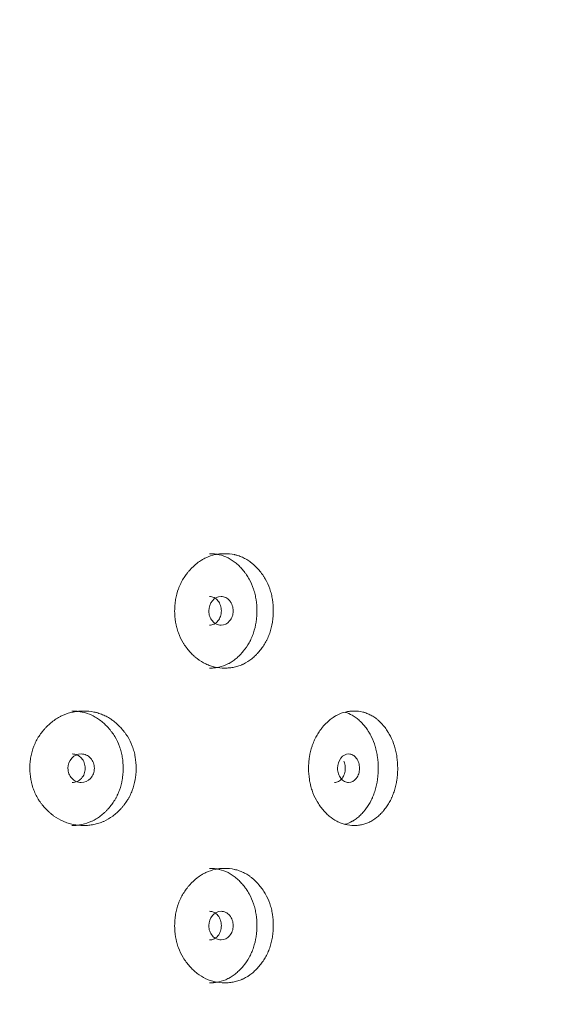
# Model space of a CAD drawing. Header units: millimetres. Extents: x 4 to 1188, y 1 to 840.
# Tile 39 of 210: x 196.39 to 201.68, y 415.82 to 425.66. Entities that reach past the tile are written whole.
import ezdxf

# ---------------------------------------------------------------- set-up
doc = ezdxf.new("R2010")
doc.units = ezdxf.units.MM
doc.layers.add('1', color=7, linetype='Continuous')
doc.styles.add('Arial Unicode MS', font='Arial Unicode MS')
doc.dimstyles.get("Standard").update_dxf_attribs({"dimtxt": 0.18, "dimasz": 0.18, "dimexe": 0.18, "dimexo": 0.0625, "dimgap": 0.09, "dimtad": 0, "dimtih": 1, "dimtoh": 1, "dimdec": 4, "dimzin": 0, "dimdsep": 46, "dimtxsty": 'Standard', "dimcen": 0.09, "dimadec": 0, "dimazin": 0, "dimtfac": 1, "dimtdec": 4, "dimtofl": 0, "dimtmove": 0, "dimatfit": 3, "dimfxl": 0, "dimtolj": 1, "dimtzin": 0, "dimarcsym": 0})

# ---------------------------------------------------------------- blocks, each defined once
blk = doc.blocks.new('_U20')
at = {"layer": '1', "color": 18, "lineweight": 35}
for p, q in [((202.0887, 543.3738), (147.6573, 543.3738)), ((149.6573, 543.3738), (149.6573, 286.2743)), ((180.6601, 286.2743), (147.6573, 286.2743))]:
    blk.add_line(p, q, dxfattribs=at)
at = {"layer": '1', "color": 18, "lineweight": 70}
for points in [[(149.6573, 543.3738), (150.4332, 539.8738), (148.8814, 539.8738)], [(149.6573, 286.2743), (148.8814, 289.7743), (150.4332, 289.7743)]]:
    blk.add_solid(points, dxfattribs=at)
at = {"layer": '1', "color": 18, "linetype": 'Continuous', "lineweight": 13, "insert": (147.5873, 404.2666), "char_height": 5, "attachment_point": 7, "rotation": 90, "line_spacing_factor": 1.047437, "style": 'Arial Unicode MS'}
blk.add_mtext('\\fArial Unicode MS|b0|i0;\\W1.0000;{\\H1.21x;(}1800{\\H1.21x;)}', dxfattribs=at)

msp = doc.modelspace()

# ---------------------------------------------------------------- linework, layer by layer
at = {"layer": '1', "color": 154, "linetype": 'Continuous', "lineweight": 13}
for points, knots in [([(198.9228, 419.7528), (198.9228, 419.7504), (198.9228, 419.748), (198.9227, 419.7433), (198.9226, 419.7361), (198.9222, 419.7195), (198.9209, 419.6957), (198.9191, 419.6768), (198.9175, 419.6626), (198.9169, 419.6579), (198.9156, 419.6485), (198.9149, 419.6438), (198.9083, 419.602), (198.8993, 419.5661), (198.8812, 419.5142), (198.8743, 419.4973), (198.8647, 419.4765), (198.8628, 419.4724), (198.8588, 419.4642), (198.8526, 419.452), (198.8461, 419.4402), (198.8326, 419.417), (198.823, 419.4022), (198.8078, 419.3808), (198.8026, 419.3738), (198.7918, 419.36), (198.7864, 419.3533), (198.7751, 419.3401), (198.7694, 419.3336), (198.7605, 419.3241), (198.7576, 419.321), (198.7516, 419.3148), (198.7485, 419.3117), (198.7333, 419.2968), (198.7207, 419.2856), (198.6816, 419.2543), (198.6538, 419.2366), (198.6205, 419.2206), (198.6168, 419.2189), (198.6093, 419.2156), (198.598, 419.2108), (198.5867, 419.2066), (198.5639, 419.1988), (198.5485, 419.1946), (198.5173, 419.1879), (198.5016, 419.1855), (198.4777, 419.1831), (198.4697, 419.1825), (198.4577, 419.1819), (198.4536, 419.1817), (198.4456, 419.1815), (198.4415, 419.1815), (198.4053, 419.1815), (198.3734, 419.1847), (198.3259, 419.1949), (198.3101, 419.1992), (198.2787, 419.2098), (198.2634, 419.2161), (198.2186, 419.2373), (198.183, 419.2594), (198.1497, 419.2867), (198.1365, 419.298), (198.13, 419.3039), (198.111, 419.322), (198.0988, 419.3346), (198.0754, 419.361), (198.0642, 419.3748), (198.0481, 419.3963), (198.0403, 419.4073), (198.0328, 419.4187), (198.0279, 419.4263), (198.0255, 419.4302), (198.0041, 419.4653), (197.9882, 419.4981), (197.969, 419.5499), (197.9621, 419.572), (197.9564, 419.5948), (197.9542, 419.604), (197.9531, 419.6086), (197.9502, 419.6225), (197.9484, 419.6318), (197.9408, 419.6784), (197.9373, 419.7253), (197.9383, 419.7727), (197.9391, 419.7917), (197.9397, 419.8012), (197.942, 419.8296), (197.9443, 419.8483), (197.9537, 419.9036), (197.9632, 419.9397), (197.9779, 419.9791), (197.9796, 419.9835), (197.983, 419.9921), (197.9884, 420.005), (197.9941, 420.0175), (198.0062, 420.0422), (198.0149, 420.058), (198.0337, 420.0887), (198.0438, 420.1035), (198.0598, 420.125), (198.0653, 420.1321), (198.0737, 420.1424), (198.0766, 420.1459), (198.0824, 420.1526), (198.0853, 420.156), (198.1118, 420.1858), (198.137, 420.2097), (198.1776, 420.241), (198.1916, 420.2507), (198.2097, 420.2619), (198.2134, 420.264), (198.2207, 420.2683), (198.2244, 420.2703), (198.2354, 420.2763), (198.2429, 420.28), (198.2803, 420.2975), (198.3111, 420.3077), (198.3506, 420.3161), (198.3625, 420.3183), (198.3745, 420.32), (198.3826, 420.3211), (198.3866, 420.3215), (198.4068, 420.3236), (198.4228, 420.3243), (198.4708, 420.3243), (198.5026, 420.3212), (198.5381, 420.3135), (198.542, 420.3126), (198.5499, 420.3106), (198.5615, 420.3075), (198.5884, 420.2992), (198.6255, 420.2838), (198.661, 420.264), (198.685, 420.2478), (198.6951, 420.2403), (198.7018, 420.2352), (198.7052, 420.2326), (198.7348, 420.2088), (198.7589, 420.1848), (198.7925, 420.1452), (198.8033, 420.1315), (198.8161, 420.1134), (198.8186, 420.1097), (198.8236, 420.1024), (198.8309, 420.0913), (198.8378, 420.0799), (198.8601, 420.0414), (198.8752, 420.0086), (198.8904, 419.965), (198.8933, 419.9562), (198.8986, 419.9382), (198.901, 419.9292), (198.9077, 419.902), (198.9114, 419.8838), (198.9201, 419.8284), (198.9228, 419.7909), (198.9228, 419.7528)], [0, 0, 0, 0, 0.001953, 0.001953, 0.003906, 0.007812, 0.015625, 0.023437, 0.023437, 0.027344, 0.027344, 0.03125, 0.03125, 0.0625, 0.0625, 0.078125, 0.078125, 0.082031, 0.082031, 0.085937, 0.09375, 0.09375, 0.109375, 0.109375, 0.117187, 0.117187, 0.125, 0.125, 0.132812, 0.132812, 0.136719, 0.136719, 0.140625, 0.140625, 0.15625, 0.15625, 0.1875, 0.1875, 0.191406, 0.191406, 0.195312, 0.203125, 0.203125, 0.21875, 0.21875, 0.234375, 0.234375, 0.242188, 0.242188, 0.246094, 0.246094, 0.25, 0.25, 0.28125, 0.28125, 0.296875, 0.296875, 0.3125, 0.3125, 0.34375, 0.351563, 0.351563, 0.359375, 0.359375, 0.375, 0.375, 0.390625, 0.390625, 0.398438, 0.402344, 0.402344, 0.40625, 0.40625, 0.4375, 0.4375, 0.453125, 0.457031, 0.457031, 0.460938, 0.460938, 0.46875, 0.46875, 0.5, 0.507813, 0.507813, 0.515625, 0.515625, 0.53125, 0.53125, 0.5625, 0.5625, 0.566406, 0.566406, 0.570313, 0.578125, 0.578125, 0.59375, 0.59375, 0.609375, 0.609375, 0.617188, 0.617188, 0.621094, 0.621094, 0.625, 0.625, 0.65625, 0.65625, 0.671875, 0.671875, 0.675781, 0.675781, 0.679688, 0.679688, 0.6875, 0.6875, 0.71875, 0.71875, 0.726563, 0.730469, 0.730469, 0.734375, 0.734375, 0.75, 0.75, 0.78125, 0.78125, 0.785156, 0.785156, 0.789063, 0.796875, 0.8125, 0.828125, 0.835938, 0.839844, 0.839844, 0.84375, 0.84375, 0.875, 0.875, 0.890625, 0.890625, 0.894531, 0.894531, 0.898438, 0.90625, 0.90625, 0.9375, 0.9375, 0.945313, 0.945313, 0.953125, 0.953125, 0.96875, 0.96875, 1, 1, 1, 1]), ([(198.2869, 420.3243), (198.2871, 420.3243), (198.2873, 420.3243), (198.3032, 420.3243), (198.319, 420.3235), (198.3425, 420.321), (198.3543, 420.3194), (198.366, 420.3173), (198.3739, 420.3157), (198.3778, 420.3149), (198.4127, 420.307), (198.4574, 420.2909), (198.5062, 420.2626), (198.5264, 420.2483), (198.5397, 420.2384), (198.5463, 420.2332), (198.5654, 420.2172), (198.5777, 420.2058), (198.6012, 420.1817), (198.6125, 420.169), (198.6288, 420.1491), (198.6368, 420.1389), (198.6445, 420.1284), (198.6496, 420.1213), (198.6521, 420.1177), (198.6644, 420.0996), (198.6736, 420.0847), (198.6993, 420.0386), (198.7138, 420.0059), (198.7268, 419.9669), (198.7283, 419.9625), (198.731, 419.9537), (198.7323, 419.9493), (198.7361, 419.936), (198.7384, 419.9271), (198.7448, 419.9002), (198.7483, 419.8821), (198.7565, 419.8274), (198.7591, 419.7904), (198.7591, 419.7528)], [0, 0, 0, 0, 0.000687, 0.000687, 0.063144, 0.063144, 0.094373, 0.109987, 0.109987, 0.125601, 0.125601, 0.250515, 0.312972, 0.344201, 0.344201, 0.375429, 0.375429, 0.437886, 0.437886, 0.500344, 0.500344, 0.531572, 0.547186, 0.547186, 0.562801, 0.562801, 0.625258, 0.625258, 0.750172, 0.750172, 0.765786, 0.765786, 0.7814, 0.7814, 0.812629, 0.812629, 0.875086, 0.875086, 1, 1, 1, 1]), ([(198.2789, 419.7529), (198.2789, 419.7333), (198.2818, 419.7151), (198.2937, 419.6816), (198.3025, 419.6664), (198.3267, 419.6382), (198.3399, 419.6277), (198.3687, 419.6136), (198.3841, 419.6101), (198.4348, 419.6101), (198.4633, 419.624), (198.4989, 419.666), (198.5077, 419.6814), (198.5166, 419.7066), (198.5188, 419.7153), (198.5217, 419.7335), (198.5224, 419.7428), (198.5223, 419.7726), (198.5194, 419.7909), (198.5106, 419.8162), (198.5069, 419.8242), (198.4982, 419.8395), (198.4931, 419.8466), (198.4752, 419.8677), (198.4621, 419.8782), (198.4335, 419.8922), (198.4181, 419.8957), (198.3674, 419.8956), (198.3384, 419.8815), (198.291, 419.826), (198.2791, 419.7921), (198.2789, 419.7529)], [0, 0, 0, 0, 0.0625, 0.0625, 0.125, 0.125, 0.1875, 0.1875, 0.25, 0.25, 0.375, 0.375, 0.4375, 0.4375, 0.46875, 0.46875, 0.5, 0.5, 0.5625, 0.5625, 0.59375, 0.59375, 0.625, 0.625, 0.6875, 0.6875, 0.75, 0.75, 0.875, 0.875, 1, 1, 1, 1]), ([(198.2851, 419.6101), (198.2851, 419.6101), (198.3009, 419.6101), (198.3324, 419.6168), (198.3715, 419.6497), (198.3987, 419.6965), (198.4069, 419.7529), (198.3987, 419.8091), (198.3715, 419.8561), (198.3325, 419.8889), (198.3011, 419.8957), (198.2854, 419.8957)], [0, 0, 0, 0, 0.000012, 0.12511, 0.250076, 0.375335, 0.500181, 0.625927, 0.750257, 0.875891, 1, 1, 1, 1]), ([(198.7591, 419.7528), (198.7591, 419.7505), (198.7591, 419.7481), (198.759, 419.7434), (198.7589, 419.7363), (198.7585, 419.7199), (198.7573, 419.6964), (198.7556, 419.6778), (198.754, 419.6638), (198.7535, 419.6591), (198.7522, 419.6498), (198.7516, 419.6452), (198.7453, 419.6038), (198.7368, 419.5682), (198.7194, 419.5167), (198.7129, 419.4998), (198.7037, 419.4792), (198.7018, 419.4751), (198.698, 419.4669), (198.692, 419.4547), (198.6858, 419.4429), (198.6641, 419.4043), (198.6444, 419.3757), (198.6172, 419.3425), (198.6116, 419.336), (198.603, 419.3264), (198.6001, 419.3232), (198.5943, 419.317), (198.5913, 419.314), (198.5765, 419.2989), (198.5519, 419.2762), (198.519, 419.2517), (198.4947, 419.2367), (198.4841, 419.2308), (198.4769, 419.2269), (198.4733, 419.2251), (198.4405, 419.2088), (198.4106, 419.1983), (198.3645, 419.1881), (198.3451, 419.1849), (198.3254, 419.1831), (198.3174, 419.1825), (198.3135, 419.1823), (198.3018, 419.1817), (198.2942, 419.1815), (198.2866, 419.1815)], [0, 0, 0, 0, 0.007822, 0.007822, 0.015644, 0.031287, 0.062574, 0.093861, 0.093861, 0.109505, 0.109505, 0.125149, 0.125149, 0.250297, 0.250297, 0.312872, 0.312872, 0.328515, 0.328515, 0.344159, 0.375446, 0.375446, 0.500594, 0.500594, 0.531882, 0.531882, 0.547525, 0.547525, 0.563169, 0.563169, 0.625743, 0.688317, 0.719605, 0.735248, 0.735248, 0.750892, 0.750892, 0.87604, 0.87604, 0.938615, 0.954258, 0.954258, 0.969902, 0.969902, 1, 1, 1, 1]), ([(197.5535, 418.1814), (197.5535, 418.179), (197.5535, 418.1766), (197.5534, 418.1718), (197.5533, 418.1647), (197.5528, 418.148), (197.5514, 418.1243), (197.5495, 418.1054), (197.5477, 418.0912), (197.547, 418.0865), (197.5457, 418.0771), (197.5449, 418.0724), (197.5377, 418.0306), (197.528, 417.9947), (197.5082, 417.9428), (197.5008, 417.9259), (197.4904, 417.9051), (197.4882, 417.901), (197.4839, 417.8928), (197.4772, 417.8806), (197.4701, 417.8688), (197.4555, 417.8456), (197.4451, 417.8308), (197.4285, 417.8094), (197.4229, 417.8024), (197.4112, 417.7886), (197.4053, 417.7819), (197.3931, 417.7687), (197.3869, 417.7622), (197.3773, 417.7527), (197.3741, 417.7495), (197.3676, 417.7434), (197.3643, 417.7403), (197.3477, 417.7254), (197.3341, 417.7142), (197.2918, 417.6829), (197.2617, 417.6652), (197.2257, 417.6492), (197.2216, 417.6475), (197.2136, 417.6442), (197.2014, 417.6394), (197.1891, 417.6352), (197.1645, 417.6274), (197.1478, 417.6232), (197.1142, 417.6165), (197.0972, 417.6141), (197.0715, 417.6116), (197.0629, 417.611), (197.0499, 417.6104), (197.0455, 417.6103), (197.0369, 417.6101), (197.0325, 417.61), (196.9935, 417.6101), (196.9591, 417.6132), (196.908, 417.6235), (196.891, 417.6278), (196.8573, 417.6384), (196.8409, 417.6446), (196.7928, 417.6659), (196.7546, 417.688), (196.7189, 417.7153), (196.7048, 417.7266), (196.6978, 417.7325), (196.6774, 417.7505), (196.6643, 417.7632), (196.6393, 417.7896), (196.6273, 417.8033), (196.6101, 417.8249), (196.6018, 417.8359), (196.5937, 417.8472), (196.5885, 417.8549), (196.5859, 417.8588), (196.563, 417.8938), (196.546, 417.9267), (196.5256, 417.9785), (196.5181, 418.0006), (196.512, 418.0234), (196.5097, 418.0326), (196.5086, 418.0372), (196.5054, 418.0511), (196.5035, 418.0604), (196.4953, 418.1069), (196.4917, 418.1539), (196.4928, 418.2013), (196.4936, 418.2203), (196.4942, 418.2298), (196.4967, 418.2581), (196.4992, 418.2768), (196.5092, 418.3322), (196.5193, 418.3682), (196.535, 418.4077), (196.5368, 418.412), (196.5405, 418.4207), (196.5462, 418.4336), (196.5524, 418.4461), (196.5652, 418.4707), (196.5746, 418.4866), (196.5947, 418.5173), (196.6054, 418.5321), (196.6226, 418.5536), (196.6285, 418.5606), (196.6375, 418.571), (196.6406, 418.5744), (196.6468, 418.5812), (196.6499, 418.5846), (196.6783, 418.6143), (196.7053, 418.6382), (196.7488, 418.6696), (196.7638, 418.6793), (196.7833, 418.6904), (196.7872, 418.6926), (196.795, 418.6968), (196.799, 418.6989), (196.8108, 418.7048), (196.8188, 418.7086), (196.859, 418.7261), (196.8921, 418.7363), (196.9346, 418.7447), (196.9474, 418.7469), (196.9604, 418.7486), (196.969, 418.7496), (196.9734, 418.7501), (196.995, 418.7521), (197.0123, 418.7529), (197.064, 418.7529), (197.0983, 418.7498), (197.1366, 418.7421), (197.1409, 418.7412), (197.1493, 418.7392), (197.162, 418.7361), (197.191, 418.7277), (197.2311, 418.7124), (197.2695, 418.6926), (197.2955, 418.6763), (197.3064, 418.6689), (197.3137, 418.6638), (197.3173, 418.6612), (197.3494, 418.6374), (197.3756, 418.6134), (197.412, 418.5738), (197.4236, 418.56), (197.4375, 418.542), (197.4403, 418.5383), (197.4457, 418.531), (197.4536, 418.5198), (197.4612, 418.5085), (197.4854, 418.4699), (197.5018, 418.4372), (197.5183, 418.3936), (197.5214, 418.3848), (197.5272, 418.3668), (197.5298, 418.3578), (197.5371, 418.3306), (197.5411, 418.3123), (197.5505, 418.257), (197.5535, 418.2195), (197.5535, 418.1814)], [0, 0, 0, 0, 0.001953, 0.001953, 0.003906, 0.007812, 0.015625, 0.023437, 0.023437, 0.027344, 0.027344, 0.03125, 0.03125, 0.0625, 0.0625, 0.078125, 0.078125, 0.082031, 0.082031, 0.085937, 0.09375, 0.09375, 0.109375, 0.109375, 0.117187, 0.117187, 0.125, 0.125, 0.132812, 0.132812, 0.136719, 0.136719, 0.140625, 0.140625, 0.15625, 0.15625, 0.1875, 0.1875, 0.191406, 0.191406, 0.195312, 0.203125, 0.203125, 0.21875, 0.21875, 0.234375, 0.234375, 0.242187, 0.242187, 0.246094, 0.246094, 0.25, 0.25, 0.28125, 0.28125, 0.296875, 0.296875, 0.3125, 0.3125, 0.34375, 0.351562, 0.351562, 0.359375, 0.359375, 0.375, 0.375, 0.390625, 0.390625, 0.398437, 0.402344, 0.402344, 0.40625, 0.40625, 0.4375, 0.4375, 0.453125, 0.457031, 0.457031, 0.460937, 0.460937, 0.46875, 0.46875, 0.5, 0.507812, 0.507812, 0.515625, 0.515625, 0.53125, 0.53125, 0.5625, 0.5625, 0.566406, 0.566406, 0.570312, 0.578125, 0.578125, 0.59375, 0.59375, 0.609375, 0.609375, 0.617187, 0.617187, 0.621094, 0.621094, 0.625, 0.625, 0.65625, 0.65625, 0.671875, 0.671875, 0.675781, 0.675781, 0.679687, 0.679687, 0.6875, 0.6875, 0.71875, 0.71875, 0.726562, 0.730469, 0.730469, 0.734375, 0.734375, 0.75, 0.75, 0.78125, 0.78125, 0.785156, 0.785156, 0.789062, 0.796875, 0.8125, 0.828125, 0.835937, 0.839844, 0.839844, 0.84375, 0.84375, 0.875, 0.875, 0.890625, 0.890625, 0.894531, 0.894531, 0.898438, 0.90625, 0.90625, 0.9375, 0.9375, 0.945313, 0.945313, 0.953125, 0.953125, 0.96875, 0.96875, 1, 1, 1, 1]), ([(196.9129, 418.7529), (196.9131, 418.7529), (196.9133, 418.7529), (196.9305, 418.7529), (196.9474, 418.7521), (196.9728, 418.7496), (196.9855, 418.748), (196.9982, 418.7458), (197.0067, 418.7443), (197.0109, 418.7435), (197.0486, 418.7355), (197.0968, 418.7195), (197.1496, 418.6911), (197.1715, 418.6769), (197.186, 418.6669), (197.193, 418.6618), (197.2138, 418.6457), (197.2271, 418.6343), (197.2526, 418.6103), (197.2648, 418.5976), (197.2825, 418.5777), (197.2912, 418.5675), (197.2995, 418.557), (197.305, 418.5498), (197.3078, 418.5463), (197.3211, 418.5282), (197.3312, 418.5133), (197.359, 418.4671), (197.3748, 418.4345), (197.389, 418.3955), (197.3905, 418.3911), (197.3934, 418.3823), (197.3949, 418.3779), (197.399, 418.3646), (197.4015, 418.3557), (197.4085, 418.3288), (197.4122, 418.3107), (197.4212, 418.256), (197.424, 418.219), (197.424, 418.1814)], [0, 0, 0, 0, 0.000687, 0.000687, 0.063144, 0.063144, 0.094373, 0.109987, 0.109987, 0.125601, 0.125601, 0.250515, 0.312972, 0.344201, 0.344201, 0.375429, 0.375429, 0.437886, 0.437886, 0.500344, 0.500344, 0.531572, 0.547186, 0.547186, 0.562801, 0.562801, 0.625258, 0.625258, 0.750172, 0.750172, 0.765786, 0.765786, 0.7814, 0.7814, 0.812629, 0.812629, 0.875086, 0.875086, 1, 1, 1, 1]), ([(200.1643, 418.1814), (200.1643, 418.179), (200.1643, 418.1766), (200.1642, 418.1718), (200.1642, 418.1647), (200.1638, 418.148), (200.1626, 418.1243), (200.161, 418.1054), (200.1595, 418.0912), (200.159, 418.0865), (200.1579, 418.0771), (200.1572, 418.0724), (200.1513, 418.0306), (200.1433, 417.9947), (200.1271, 417.9428), (200.121, 417.9259), (200.1124, 417.9051), (200.1107, 417.901), (200.1071, 417.8928), (200.1016, 417.8806), (200.0957, 417.8688), (200.0837, 417.8456), (200.0751, 417.8308), (200.0615, 417.8094), (200.0568, 417.8024), (200.0472, 417.7886), (200.0423, 417.7819), (200.0322, 417.7687), (200.027, 417.7622), (200.0191, 417.7527), (200.0165, 417.7495), (200.0111, 417.7434), (200.0084, 417.7403), (199.9947, 417.7254), (199.9834, 417.7142), (199.9483, 417.6829), (199.9234, 417.6652), (199.8934, 417.6492), (199.89, 417.6475), (199.8833, 417.6442), (199.8732, 417.6394), (199.863, 417.6352), (199.8424, 417.6274), (199.8286, 417.6232), (199.8005, 417.6165), (199.7863, 417.6141), (199.7648, 417.6116), (199.7576, 417.611), (199.7467, 417.6104), (199.7431, 417.6103), (199.7358, 417.6101), (199.7321, 417.61), (199.6994, 417.6101), (199.6706, 417.6132), (199.6276, 417.6235), (199.6133, 417.6278), (199.5849, 417.6384), (199.571, 417.6446), (199.5303, 417.6659), (199.4981, 417.688), (199.4678, 417.7153), (199.4558, 417.7266), (199.4499, 417.7325), (199.4326, 417.7505), (199.4215, 417.7632), (199.4002, 417.7896), (199.39, 417.8033), (199.3754, 417.8249), (199.3683, 417.8359), (199.3615, 417.8472), (199.357, 417.8549), (199.3548, 417.8588), (199.3353, 417.8938), (199.3208, 417.9267), (199.3033, 417.9785), (199.297, 418.0006), (199.2918, 418.0234), (199.2898, 418.0326), (199.2888, 418.0372), (199.2861, 418.0511), (199.2845, 418.0604), (199.2775, 418.1069), (199.2744, 418.1539), (199.2753, 418.2013), (199.276, 418.2203), (199.2766, 418.2298), (199.2787, 418.2581), (199.2808, 418.2768), (199.2894, 418.3322), (199.298, 418.3682), (199.3114, 418.4077), (199.3129, 418.412), (199.3161, 418.4207), (199.321, 418.4336), (199.3262, 418.4461), (199.3372, 418.4707), (199.3451, 418.4866), (199.3623, 418.5173), (199.3714, 418.5321), (199.386, 418.5536), (199.391, 418.5606), (199.3987, 418.571), (199.4013, 418.5744), (199.4066, 418.5812), (199.4092, 418.5846), (199.4333, 418.6143), (199.4562, 418.6382), (199.4931, 418.6696), (199.5058, 418.6793), (199.5223, 418.6904), (199.5256, 418.6926), (199.5322, 418.6968), (199.5356, 418.6989), (199.5456, 418.7048), (199.5523, 418.7086), (199.5863, 418.7261), (199.6142, 418.7363), (199.6499, 418.7447), (199.6607, 418.7469), (199.6716, 418.7486), (199.6789, 418.7496), (199.6825, 418.7501), (199.7007, 418.7521), (199.7152, 418.7529), (199.7586, 418.7529), (199.7872, 418.7498), (199.8192, 418.7421), (199.8228, 418.7412), (199.8298, 418.7392), (199.8403, 418.7361), (199.8645, 418.7277), (199.8979, 418.7124), (199.9298, 418.6926), (199.9514, 418.6763), (199.9605, 418.6689), (199.9665, 418.6638), (199.9695, 418.6612), (199.996, 418.6374), (200.0177, 418.6134), (200.0478, 418.5738), (200.0574, 418.56), (200.0689, 418.542), (200.0711, 418.5383), (200.0756, 418.531), (200.0821, 418.5198), (200.0884, 418.5085), (200.1083, 418.4699), (200.1218, 418.4372), (200.1354, 418.3936), (200.1379, 418.3848), (200.1427, 418.3668), (200.1448, 418.3578), (200.1508, 418.3306), (200.1541, 418.3123), (200.1618, 418.257), (200.1643, 418.2195), (200.1643, 418.1814)], [0, 0, 0, 0, 0.001953, 0.001953, 0.003906, 0.007813, 0.015625, 0.023438, 0.023438, 0.027344, 0.027344, 0.03125, 0.03125, 0.0625, 0.0625, 0.078125, 0.078125, 0.082031, 0.082031, 0.085938, 0.09375, 0.09375, 0.109375, 0.109375, 0.117188, 0.117188, 0.125, 0.125, 0.132813, 0.132813, 0.136719, 0.136719, 0.140625, 0.140625, 0.15625, 0.15625, 0.1875, 0.1875, 0.191406, 0.191406, 0.195313, 0.203125, 0.203125, 0.21875, 0.21875, 0.234375, 0.234375, 0.242188, 0.242188, 0.246094, 0.246094, 0.25, 0.25, 0.28125, 0.28125, 0.296875, 0.296875, 0.3125, 0.3125, 0.34375, 0.351563, 0.351563, 0.359375, 0.359375, 0.375, 0.375, 0.390625, 0.390625, 0.398438, 0.402344, 0.402344, 0.40625, 0.40625, 0.4375, 0.4375, 0.453125, 0.457031, 0.457031, 0.460938, 0.460938, 0.46875, 0.46875, 0.5, 0.507813, 0.507813, 0.515625, 0.515625, 0.53125, 0.53125, 0.5625, 0.5625, 0.566406, 0.566406, 0.570313, 0.578125, 0.578125, 0.59375, 0.59375, 0.609375, 0.609375, 0.617188, 0.617188, 0.621094, 0.621094, 0.625, 0.625, 0.65625, 0.65625, 0.671875, 0.671875, 0.675781, 0.675781, 0.679688, 0.679688, 0.6875, 0.6875, 0.71875, 0.71875, 0.726563, 0.730469, 0.730469, 0.734375, 0.734375, 0.75, 0.75, 0.78125, 0.78125, 0.785156, 0.785156, 0.789063, 0.796875, 0.8125, 0.828125, 0.835937, 0.839844, 0.839844, 0.84375, 0.84375, 0.875, 0.875, 0.890625, 0.890625, 0.894531, 0.894531, 0.898437, 0.90625, 0.90625, 0.9375, 0.9375, 0.945312, 0.945312, 0.953125, 0.953125, 0.96875, 0.96875, 1, 1, 1, 1]), ([(199.642, 418.7396), (199.666, 418.7326), (199.7025, 418.7174), (199.743, 418.6911), (199.7612, 418.6769), (199.7732, 418.6669), (199.779, 418.6618), (199.7962, 418.6457), (199.8072, 418.6343), (199.8283, 418.6103), (199.8384, 418.5976), (199.853, 418.5777), (199.8602, 418.5675), (199.8671, 418.557), (199.8716, 418.5498), (199.8739, 418.5463), (199.8849, 418.5282), (199.8932, 418.5133), (199.9161, 418.4671), (199.9291, 418.4345), (199.9407, 418.3955), (199.942, 418.3911), (199.9444, 418.3823), (199.9456, 418.3779), (199.949, 418.3646), (199.9511, 418.3557), (199.9568, 418.3288), (199.9599, 418.3107), (199.9672, 418.256), (199.9695, 418.219), (199.9695, 418.1814)], [0, 0, 0, 0, 0.12632, 0.199126, 0.23553, 0.23553, 0.271933, 0.271933, 0.34474, 0.34474, 0.417546, 0.417546, 0.45395, 0.472151, 0.472151, 0.490353, 0.490353, 0.56316, 0.56316, 0.708773, 0.708773, 0.726975, 0.726975, 0.745177, 0.745177, 0.78158, 0.78158, 0.854387, 0.854387, 1, 1, 1, 1]), ([(196.8733, 418.1815), (196.8732, 418.1619), (196.8764, 418.1437), (196.8892, 418.1101), (196.8987, 418.095), (196.9248, 418.0668), (196.9391, 418.0563), (196.9702, 418.0422), (196.9869, 418.0387), (197.0417, 418.0387), (197.0726, 418.0525), (197.1111, 418.0945), (197.1207, 418.1099), (197.1302, 418.1351), (197.1326, 418.1439), (197.1358, 418.1621), (197.1366, 418.1714), (197.1365, 418.2012), (197.1333, 418.2195), (197.1238, 418.2447), (197.1198, 418.2528), (197.1103, 418.2681), (197.1049, 418.2752), (197.0855, 418.2963), (197.0713, 418.3068), (197.0403, 418.3208), (197.0237, 418.3243), (196.9688, 418.3242), (196.9375, 418.3101), (196.8864, 418.2546), (196.8735, 418.2207), (196.8733, 418.1815)], [0, 0, 0, 0, 0.0625, 0.0625, 0.125, 0.125, 0.1875, 0.1875, 0.25, 0.25, 0.375, 0.375, 0.4375, 0.4375, 0.46875, 0.46875, 0.5, 0.5, 0.5625, 0.5625, 0.59375, 0.59375, 0.625, 0.625, 0.6875, 0.6875, 0.75, 0.75, 0.875, 0.875, 1, 1, 1, 1]), ([(196.9161, 418.0387), (196.9161, 418.0387), (196.9331, 418.0386), (196.9672, 418.0453), (197.0096, 418.0782), (197.0391, 418.1251), (197.0479, 418.1815), (197.0391, 418.2377), (197.0096, 418.2847), (196.9674, 418.3175), (196.9334, 418.3242), (196.9164, 418.3243)], [0, 0, 0, 0, 0.000012, 0.12511, 0.250076, 0.375335, 0.500181, 0.625927, 0.750257, 0.875891, 1, 1, 1, 1]), ([(199.5643, 418.1815), (199.5642, 418.1619), (199.5668, 418.1437), (199.5776, 418.1101), (199.5855, 418.095), (199.6072, 418.0668), (199.6192, 418.0563), (199.6451, 418.0422), (199.6589, 418.0387), (199.7044, 418.0387), (199.73, 418.0525), (199.7619, 418.0945), (199.7698, 418.1099), (199.7777, 418.1351), (199.7797, 418.1439), (199.7823, 418.1621), (199.783, 418.1714), (199.7829, 418.2012), (199.7803, 418.2195), (199.7724, 418.2447), (199.7691, 418.2528), (199.7612, 418.2681), (199.7567, 418.2752), (199.7407, 418.2963), (199.7289, 418.3068), (199.7032, 418.3208), (199.6895, 418.3243), (199.6439, 418.3242), (199.6178, 418.3101), (199.5752, 418.2546), (199.5644, 418.2207), (199.5643, 418.1815)], [0, 0, 0, 0, 0.0625, 0.0625, 0.125, 0.125, 0.1875, 0.1875, 0.25, 0.25, 0.375, 0.375, 0.4375, 0.4375, 0.46875, 0.46875, 0.5, 0.5, 0.5625, 0.5625, 0.59375, 0.59375, 0.625, 0.625, 0.6875, 0.6875, 0.75, 0.75, 0.875, 0.875, 1, 1, 1, 1]), ([(197.424, 418.1814), (197.424, 418.179), (197.424, 418.1767), (197.424, 418.172), (197.4239, 418.1649), (197.4234, 418.1485), (197.422, 418.125), (197.4202, 418.1063), (197.4185, 418.0923), (197.4179, 418.0877), (197.4166, 418.0784), (197.4159, 418.0738), (197.409, 418.0324), (197.3997, 417.9968), (197.3809, 417.9453), (197.3738, 417.9284), (197.3638, 417.9078), (197.3618, 417.9036), (197.3576, 417.8955), (197.3511, 417.8833), (197.3443, 417.8715), (197.3208, 417.8329), (197.2994, 417.8043), (197.2699, 417.7711), (197.2638, 417.7646), (197.2545, 417.755), (197.2514, 417.7518), (197.2451, 417.7456), (197.2419, 417.7425), (197.2258, 417.7274), (197.1992, 417.7047), (197.1635, 417.6803), (197.1373, 417.6653), (197.1257, 417.6594), (197.118, 417.6555), (197.114, 417.6536), (197.0787, 417.6373), (197.0463, 417.6269), (196.9966, 417.6166), (196.9756, 417.6135), (196.9543, 417.6117), (196.9458, 417.6111), (196.9415, 417.6108), (196.929, 417.6102), (196.9207, 417.6101), (196.9125, 417.61)], [0, 0, 0, 0, 0.007822, 0.007822, 0.015644, 0.031287, 0.062574, 0.093861, 0.093861, 0.109505, 0.109505, 0.125149, 0.125149, 0.250297, 0.250297, 0.312872, 0.312872, 0.328515, 0.328515, 0.344159, 0.375446, 0.375446, 0.500594, 0.500594, 0.531882, 0.531882, 0.547525, 0.547525, 0.563169, 0.563169, 0.625743, 0.688317, 0.719605, 0.735248, 0.735248, 0.750892, 0.750892, 0.87604, 0.87604, 0.938615, 0.954258, 0.954258, 0.969902, 0.969902, 1, 1, 1, 1]), ([(199.5337, 418.0387), (199.5337, 418.0387), (199.5479, 418.0386), (199.5761, 418.0453), (199.6112, 418.0782), (199.6356, 418.1251), (199.6429, 418.1815), (199.6372, 418.2256), (199.6286, 418.2481), (199.6262, 418.2537)], [0, 0, 0, 0, 0.000018, 0.186848, 0.373479, 0.56055, 0.747003, 0.9348, 1, 1, 1, 1]), ([(199.9695, 418.1814), (199.9695, 418.179), (199.9695, 418.1767), (199.9695, 418.172), (199.9694, 418.1649), (199.969, 418.1485), (199.9679, 418.125), (199.9664, 418.1063), (199.965, 418.0923), (199.9645, 418.0877), (199.9634, 418.0784), (199.9628, 418.0738), (199.9572, 418.0324), (199.9496, 417.9968), (199.9341, 417.9453), (199.9282, 417.9284), (199.92, 417.9078), (199.9184, 417.9036), (199.9149, 417.8955), (199.9096, 417.8833), (199.904, 417.8715), (199.8847, 417.8329), (199.867, 417.8043), (199.8426, 417.7711), (199.8376, 417.7646), (199.8299, 417.755), (199.8273, 417.7518), (199.8221, 417.7456), (199.8194, 417.7425), (199.8061, 417.7274), (199.7841, 417.7047), (199.7546, 417.6803), (199.7328, 417.6653), (199.7232, 417.6594), (199.7167, 417.6555), (199.7135, 417.6536), (199.6865, 417.6387), (199.6622, 417.6289), (199.6373, 417.6221)], [0, 0, 0, 0, 0.009051, 0.009051, 0.018103, 0.036206, 0.072411, 0.108617, 0.108617, 0.12672, 0.12672, 0.144823, 0.144823, 0.289645, 0.289645, 0.362056, 0.362056, 0.380159, 0.380159, 0.398262, 0.434468, 0.434468, 0.57929, 0.57929, 0.615496, 0.615496, 0.633599, 0.633599, 0.651702, 0.651702, 0.724113, 0.796524, 0.83273, 0.850833, 0.850833, 0.868936, 0.868936, 1, 1, 1, 1]), ([(198.9228, 416.61), (198.9228, 416.6076), (198.9228, 416.6052), (198.9227, 416.6004), (198.9226, 416.5933), (198.9222, 416.5766), (198.9209, 416.5529), (198.9191, 416.5339), (198.9175, 416.5198), (198.9169, 416.515), (198.9156, 416.5057), (198.9149, 416.501), (198.9083, 416.4591), (198.8993, 416.4232), (198.8812, 416.3714), (198.8743, 416.3544), (198.8647, 416.3337), (198.8628, 416.3295), (198.8588, 416.3213), (198.8526, 416.3092), (198.8461, 416.2974), (198.8326, 416.2742), (198.823, 416.2594), (198.8078, 416.2379), (198.8026, 416.2309), (198.7918, 416.2172), (198.7864, 416.2104), (198.7751, 416.1972), (198.7694, 416.1907), (198.7605, 416.1812), (198.7576, 416.1781), (198.7516, 416.1719), (198.7485, 416.1689), (198.7333, 416.1539), (198.7207, 416.1427), (198.6816, 416.1115), (198.6538, 416.0938), (198.6205, 416.0778), (198.6168, 416.0761), (198.6093, 416.0728), (198.598, 416.068), (198.5867, 416.0637), (198.5639, 416.056), (198.5485, 416.0518), (198.5173, 416.0451), (198.5016, 416.0426), (198.4777, 416.0402), (198.4697, 416.0396), (198.4577, 416.039), (198.4536, 416.0389), (198.4456, 416.0387), (198.4415, 416.0386), (198.4053, 416.0386), (198.3734, 416.0418), (198.3259, 416.052), (198.3101, 416.0564), (198.2787, 416.067), (198.2634, 416.0732), (198.2186, 416.0945), (198.183, 416.1166), (198.1497, 416.1438), (198.1365, 416.1552), (198.13, 416.161), (198.111, 416.1791), (198.0988, 416.1918), (198.0754, 416.2182), (198.0642, 416.2319), (198.0481, 416.2534), (198.0403, 416.2644), (198.0328, 416.2758), (198.0279, 416.2835), (198.0255, 416.2873), (198.0041, 416.3224), (197.9882, 416.3552), (197.969, 416.4071), (197.9621, 416.4292), (197.9564, 416.452), (197.9542, 416.4611), (197.9531, 416.4658), (197.9502, 416.4797), (197.9484, 416.489), (197.9408, 416.5355), (197.9373, 416.5825), (197.9383, 416.6298), (197.9391, 416.6488), (197.9397, 416.6584), (197.942, 416.6867), (197.9443, 416.7054), (197.9537, 416.7608), (197.9632, 416.7968), (197.9779, 416.8362), (197.9796, 416.8406), (197.983, 416.8493), (197.9884, 416.8621), (197.9941, 416.8747), (198.0062, 416.8993), (198.0149, 416.9152), (198.0337, 416.9459), (198.0438, 416.9607), (198.0598, 416.9822), (198.0653, 416.9892), (198.0737, 416.9996), (198.0766, 417.003), (198.0824, 417.0098), (198.0853, 417.0131), (198.1118, 417.0429), (198.137, 417.0668), (198.1776, 417.0982), (198.1916, 417.1079), (198.2097, 417.119), (198.2134, 417.1212), (198.2207, 417.1254), (198.2244, 417.1274), (198.2354, 417.1334), (198.2429, 417.1371), (198.2803, 417.1546), (198.3111, 417.1649), (198.3506, 417.1733), (198.3625, 417.1755), (198.3745, 417.1772), (198.3826, 417.1782), (198.3866, 417.1787), (198.4068, 417.1807), (198.4228, 417.1815), (198.4708, 417.1815), (198.5026, 417.1784), (198.5381, 417.1706), (198.542, 417.1697), (198.5499, 417.1678), (198.5615, 417.1647), (198.5884, 417.1563), (198.6255, 417.141), (198.661, 417.1212), (198.685, 417.1049), (198.6951, 417.0974), (198.7018, 417.0923), (198.7052, 417.0897), (198.7348, 417.0659), (198.7589, 417.0419), (198.7925, 417.0024), (198.8033, 416.9886), (198.8161, 416.9705), (198.8186, 416.9669), (198.8236, 416.9595), (198.8309, 416.9484), (198.8378, 416.937), (198.8601, 416.8985), (198.8752, 416.8657), (198.8904, 416.8222), (198.8933, 416.8133), (198.8986, 416.7954), (198.901, 416.7864), (198.9077, 416.7592), (198.9114, 416.7409), (198.9201, 416.6856), (198.9228, 416.648), (198.9228, 416.61)], [0, 0, 0, 0, 0.001953, 0.001953, 0.003906, 0.007813, 0.015625, 0.023438, 0.023438, 0.027344, 0.027344, 0.03125, 0.03125, 0.0625, 0.0625, 0.078125, 0.078125, 0.082031, 0.082031, 0.085938, 0.09375, 0.09375, 0.109375, 0.109375, 0.117188, 0.117188, 0.125, 0.125, 0.132813, 0.132813, 0.136719, 0.136719, 0.140625, 0.140625, 0.15625, 0.15625, 0.1875, 0.1875, 0.191406, 0.191406, 0.195313, 0.203125, 0.203125, 0.21875, 0.21875, 0.234375, 0.234375, 0.242188, 0.242188, 0.246094, 0.246094, 0.25, 0.25, 0.28125, 0.28125, 0.296875, 0.296875, 0.3125, 0.3125, 0.34375, 0.351562, 0.351562, 0.359375, 0.359375, 0.375, 0.375, 0.390625, 0.390625, 0.398437, 0.402344, 0.402344, 0.40625, 0.40625, 0.4375, 0.4375, 0.453125, 0.457031, 0.457031, 0.460937, 0.460937, 0.46875, 0.46875, 0.5, 0.507813, 0.507813, 0.515625, 0.515625, 0.53125, 0.53125, 0.5625, 0.5625, 0.566406, 0.566406, 0.570313, 0.578125, 0.578125, 0.59375, 0.59375, 0.609375, 0.609375, 0.617188, 0.617188, 0.621094, 0.621094, 0.625, 0.625, 0.65625, 0.65625, 0.671875, 0.671875, 0.675781, 0.675781, 0.679688, 0.679688, 0.6875, 0.6875, 0.71875, 0.71875, 0.726563, 0.730469, 0.730469, 0.734375, 0.734375, 0.75, 0.75, 0.78125, 0.78125, 0.785156, 0.785156, 0.789063, 0.796875, 0.8125, 0.828125, 0.835938, 0.839844, 0.839844, 0.84375, 0.84375, 0.875, 0.875, 0.890625, 0.890625, 0.894531, 0.894531, 0.898438, 0.90625, 0.90625, 0.9375, 0.9375, 0.945312, 0.945312, 0.953125, 0.953125, 0.96875, 0.96875, 1, 1, 1, 1]), ([(198.2869, 417.1815), (198.2871, 417.1815), (198.2873, 417.1815), (198.3032, 417.1815), (198.319, 417.1807), (198.3425, 417.1781), (198.3543, 417.1765), (198.366, 417.1744), (198.3739, 417.1729), (198.3778, 417.172), (198.4127, 417.1641), (198.4574, 417.1481), (198.5062, 417.1197), (198.5264, 417.1055), (198.5397, 417.0955), (198.5463, 417.0903), (198.5654, 417.0743), (198.5777, 417.0629), (198.6012, 417.0388), (198.6125, 417.0261), (198.6288, 417.0062), (198.6368, 416.9961), (198.6445, 416.9855), (198.6496, 416.9784), (198.6521, 416.9748), (198.6644, 416.9568), (198.6736, 416.9418), (198.6993, 416.8957), (198.7138, 416.8631), (198.7268, 416.824), (198.7283, 416.8197), (198.731, 416.8109), (198.7323, 416.8065), (198.7361, 416.7931), (198.7384, 416.7842), (198.7448, 416.7573), (198.7483, 416.7393), (198.7565, 416.6846), (198.7591, 416.6475), (198.7591, 416.61)], [0, 0, 0, 0, 0.000687, 0.000687, 0.063144, 0.063144, 0.094373, 0.109987, 0.109987, 0.125601, 0.125601, 0.250515, 0.312972, 0.344201, 0.344201, 0.375429, 0.375429, 0.437886, 0.437886, 0.500344, 0.500344, 0.531572, 0.547186, 0.547186, 0.562801, 0.562801, 0.625258, 0.625258, 0.750172, 0.750172, 0.765786, 0.765786, 0.7814, 0.7814, 0.812629, 0.812629, 0.875086, 0.875086, 1, 1, 1, 1]), ([(198.2789, 416.61), (198.2789, 416.5904), (198.2818, 416.5722), (198.2937, 416.5387), (198.3025, 416.5235), (198.3267, 416.4954), (198.3399, 416.4848), (198.3687, 416.4708), (198.3841, 416.4673), (198.4348, 416.4673), (198.4633, 416.4811), (198.4989, 416.5231), (198.5077, 416.5385), (198.5166, 416.5637), (198.5188, 416.5725), (198.5217, 416.5907), (198.5224, 416.6), (198.5223, 416.6298), (198.5194, 416.6481), (198.5106, 416.6733), (198.5069, 416.6813), (198.4982, 416.6966), (198.4931, 416.7038), (198.4752, 416.7248), (198.4621, 416.7354), (198.4335, 416.7494), (198.4181, 416.7529), (198.3674, 416.7528), (198.3384, 416.7386), (198.291, 416.6831), (198.2791, 416.6493), (198.2789, 416.61)], [0, 0, 0, 0, 0.0625, 0.0625, 0.125, 0.125, 0.1875, 0.1875, 0.25, 0.25, 0.375, 0.375, 0.4375, 0.4375, 0.46875, 0.46875, 0.5, 0.5, 0.5625, 0.5625, 0.59375, 0.59375, 0.625, 0.625, 0.6875, 0.6875, 0.75, 0.75, 0.875, 0.875, 1, 1, 1, 1]), ([(198.2851, 416.4673), (198.2851, 416.4673), (198.3009, 416.4672), (198.3324, 416.4739), (198.3715, 416.5068), (198.3987, 416.5537), (198.4069, 416.61), (198.3987, 416.6663), (198.3715, 416.7132), (198.3325, 416.7461), (198.3011, 416.7528), (198.2854, 416.7528)], [0, 0, 0, 0, 0.000012, 0.12511, 0.250076, 0.375335, 0.500181, 0.625927, 0.750257, 0.875891, 1, 1, 1, 1]), ([(198.7591, 416.61), (198.7591, 416.6076), (198.7591, 416.6052), (198.759, 416.6005), (198.7589, 416.5935), (198.7585, 416.577), (198.7573, 416.5536), (198.7556, 416.5349), (198.754, 416.5209), (198.7535, 416.5162), (198.7522, 416.507), (198.7516, 416.5023), (198.7453, 416.4609), (198.7368, 416.4253), (198.7194, 416.3738), (198.7129, 416.357), (198.7037, 416.3363), (198.7018, 416.3322), (198.698, 416.324), (198.692, 416.3119), (198.6858, 416.3001), (198.6641, 416.2615), (198.6444, 416.2329), (198.6172, 416.1997), (198.6116, 416.1931), (198.603, 416.1835), (198.6001, 416.1804), (198.5943, 416.1742), (198.5913, 416.1711), (198.5765, 416.156), (198.5519, 416.1333), (198.519, 416.1088), (198.4947, 416.0939), (198.4841, 416.0879), (198.4769, 416.0841), (198.4733, 416.0822), (198.4405, 416.0659), (198.4106, 416.0555), (198.3645, 416.0452), (198.3451, 416.0421), (198.3254, 416.0403), (198.3174, 416.0397), (198.3135, 416.0394), (198.3018, 416.0388), (198.2942, 416.0386), (198.2866, 416.0386)], [0, 0, 0, 0, 0.007822, 0.007822, 0.015644, 0.031287, 0.062574, 0.093861, 0.093861, 0.109505, 0.109505, 0.125149, 0.125149, 0.250297, 0.250297, 0.312872, 0.312872, 0.328515, 0.328515, 0.344159, 0.375446, 0.375446, 0.500594, 0.500594, 0.531882, 0.531882, 0.547525, 0.547525, 0.563169, 0.563169, 0.625743, 0.688317, 0.719605, 0.735248, 0.735248, 0.750892, 0.750892, 0.87604, 0.87604, 0.938615, 0.954258, 0.954258, 0.969902, 0.969902, 1, 1, 1, 1])]:
    msp.add_open_spline(points, degree=3, knots=knots, dxfattribs=at)

# ---------------------------------------------------------------- dimensions: what is measured, and where the dimension line sits
at = {"layer": '1', "color": 18, "linetype": 'Continuous', "lineweight": 13}
dim = msp.add_linear_dim(base=(149.6573, 286.2743), p1=(248.7601, 543.3738), p2=(192.3744, 286.2743), angle=90, dimstyle='Standard', override={"dimtxt": 5, "dimasz": 3.5, "dimexe": 2, "dimexo": 1, "dimgap": 2.5, "dimtad": 1, "dimtih": 0, "dimtoh": 0, "dimdec": 0, "dimlfac": 7, "dimzin": 8, "dimdsep": 44, "dimlunit": 2, "dimpost": '(<>)', "dimtxsty": 'Arial Unicode MS', "dimsah": 1, "dimse1": 0, "dimse2": 0, "dimsd1": 0, "dimsd2": 0, "dimclrd": 18, "dimclre": 18, "dimclrt": 18, "dimtm": -0.1, "dimtfac": 0.4, "dimtdec": 2, "dimtofl": 1, "dimtmove": 0, "dimtzin": 8, "dimlwd": 35, "dimlwe": 35}, dxfattribs=at)
dim.commit()
dim.dimension.update_dxf_attribs({"geometry": '_U20', "text_midpoint": (149.6573, 414.8241), "dimtype": 160})

doc.saveas('drawing.dxf')
